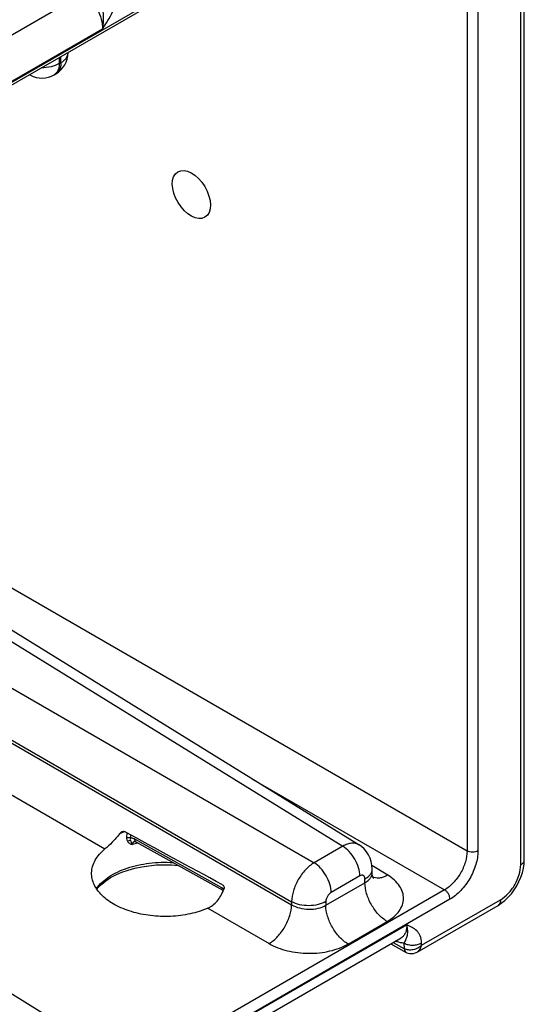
# Model space of a CAD drawing. Header units: inches. Extents: x 0 to 34, y 0 to 22.
# Tile 47 of 111: x 6.5 to 7.5, y 17.1 to 18.9. Entities that reach past the tile are written whole.
import ezdxf

# ---------------------------------------------------------------- set-up
doc = ezdxf.new("R2010")
doc.units = ezdxf.units.IN
doc.header["$LTSCALE"] = 1.87
doc.header["$MEASUREMENT"] = 0
doc.layers.get('0').update_dxf_attribs({"linetype": 'CONTINUOUS'})
doc.layers.add('02___PRT_ALL_AXES', color=7, linetype='CONTINUOUS')

msp = doc.modelspace()

# ---------------------------------------------------------------- linework, layer by layer
at = {"color": 7, "linetype": 'CONTINUOUS'}
for p, q in [((7.4558, 17.3304), (7.4558, 19.3233)), ((7.4492, 17.3212), (7.4492, 19.3141)), ((5.1709, 17.9821), (7.3162, 19.2208)), ((5.1738, 17.9887), (7.3191, 19.2273)), ((7.3506, 19.1975), (7.3506, 17.3468)), ((7.3706, 19.1977), (7.3706, 17.3469)), ((6.6441, 18.9243), (6.3336, 18.745)), ((6.6801, 18.8597), (6.3633, 18.6768)), ((6.6164, 18.8162), (6.6164, 18.8168)), ((6.6003, 18.8075), (6.6003, 18.7961)), ((6.6003, 18.7961), (6.6032, 18.7978)), ((6.6032, 18.7978), (6.6032, 18.8092)), ((6.591, 18.7755), (6.5939, 18.7772)), ((6.5472, 18.7748), (6.5454, 18.7758)), ((6.4907, 17.8433), (7.3506, 17.3468)), ((6.3646, 17.8238), (7.1219, 17.3554)), ((6.394, 17.8266), (7.1519, 17.3579)), ((6.2849, 17.7778), (7.0691, 17.325)), ((6.2435, 17.7061), (7.0278, 17.2533)), ((6.2435, 17.7006), (7.0278, 17.2478)), ((6.2022, 17.629), (6.6844, 17.3505)), ((5.8345, 17.5035), (6.5924, 17.0349)), ((6.9548, 17.4798), (7.3092, 17.2752)), ((6.7243, 17.3803), (6.7241, 17.3713)), ((6.7314, 17.3764), (6.7313, 17.3707)), ((6.8996, 17.279), (6.7395, 17.3683)), ((6.9019, 17.2738), (6.7418, 17.3631)), ((7.1219, 17.3554), (7.0691, 17.325)), ((7.2046, 17.3022), (7.1755, 17.3202)), ((7.1759, 17.307), (7.1759, 17.3135)), ((7.1532, 17.3007), (7.1004, 17.2702)), ((7.1627, 17.2882), (7.1627, 17.2952)), ((7.3092, 17.2752), (5.7045, 16.3486)), ((6.9032, 17.2766), (6.8996, 17.279)), ((6.9019, 17.2738), (6.9021, 17.2737)), ((7.0908, 17.2467), (7.1627, 17.2882)), ((7.3191, 17.2578), (5.7045, 16.3255)), ((7.2669, 17.1731), (7.4121, 17.2569)), ((6.8734, 17.2414), (6.9864, 17.1762)), ((7.0278, 17.2533), (7.0278, 17.2478)), ((7.0908, 17.2536), (7.0908, 17.2467)), ((7.2585, 17.1606), (7.4075, 17.2466)), ((6.9228, 17.0276), (7.2396, 17.2105)), ((7.1315, 17.1754), (7.2034, 17.217)), ((6.9136, 17.0046), (7.2293, 17.1868)), ((7.2105, 17.176), (7.2384, 17.1601)), ((7.2148, 17.1785), (7.2352, 17.1668)), ((7.2352, 17.1668), (7.235, 17.1771)), ((7.2669, 17.1731), (7.2668, 17.1774))]:
    msp.add_line(p, q, dxfattribs=at)
for points in [[(6.739, 17.3641), (6.739, 17.3641), (6.7393, 17.3641), (6.7398, 17.364), (6.7407, 17.3637), (6.7418, 17.3631)], [(7.1759, 17.3135), (7.1755, 17.3201), (7.1743, 17.3271), (7.1721, 17.3336), (7.1692, 17.3398), (7.1656, 17.3454), (7.1613, 17.3504), (7.1563, 17.3548), (7.1519, 17.3579)], [(7.4075, 17.2466), (7.4134, 17.2505), (7.4201, 17.2557), (7.4262, 17.2616), (7.432, 17.2681), (7.4372, 17.2751), (7.4419, 17.2825), (7.446, 17.2903), (7.4495, 17.2984), (7.4523, 17.3066), (7.4543, 17.3149), (7.4555, 17.3232), (7.4558, 17.3304)], [(6.6695, 17.2763), (6.6721, 17.2796), (6.6785, 17.2859), (6.6861, 17.2919), (6.6948, 17.2976), (6.7046, 17.3027), (6.7153, 17.3074), (6.7268, 17.3115), (6.7391, 17.3149), (6.752, 17.3176), (6.7653, 17.3196), (6.779, 17.3209), (6.7928, 17.3213), (6.8066, 17.321), (6.8191, 17.32)], [(7.1787, 17.2967), (7.1788, 17.2966), (7.1787, 17.2967), (7.1782, 17.2975), (7.1774, 17.299), (7.1767, 17.3011), (7.1761, 17.3039), (7.1759, 17.307)], [(7.2384, 17.1601), (7.2395, 17.1595), (7.2424, 17.1584), (7.2454, 17.1578), (7.2486, 17.1577), (7.2519, 17.1581), (7.2551, 17.159), (7.2585, 17.1606)]]:
    msp.add_lwpolyline(points, dxfattribs=at)
for centre, radius, start, end in [((6.5714, 18.8162), 0.045, 300.0008, 359.9992), ((6.5543, 18.7881), 0.0151, 234.5863, 241.7178), ((6.5685, 18.8145), 0.045, 241.7301, 300.0011), ((6.777, 17.2311), 0.1612, 110.8, 111.8831), ((6.7781, 17.2281), 0.1644, 110.5716, 110.8028), ((6.7785, 17.2271), 0.1654, 110.3898, 110.5716), ((6.7736, 17.2394), 0.1522, 111.8651, 114.2658), ((6.7414, 17.3562), 0.00822, 106.2094, 109.1692), ((6.7416, 17.3558), 0.00869, 104.6947, 106.2219), ((6.7877, 17.1682), 0.1977, 102.4263, 105.5573), ((7.1852, 17.3172), 0.0204, 248.4705, 252.6615), ((6.9037, 17.277), 0.00361, 238.5654, 240.8587), ((7.2457, 17.185), 0.021, 240.0695, 240.288), ((7.2408, 17.1645), 0.00508, 232.3674, 240.1981), ((7.2409, 17.1644), 0.00501, 239.4824, 240.4325)]:
    msp.add_arc(centre, radius, start, end, dxfattribs=at)
msp.add_ellipse((8.2664, 16.4848), major_axis=(2.4116, -1.3442), ratio=0.014852, start_param=2.180991, end_param=2.275073, dxfattribs=at)
for points, knots in [([(6.6441, 18.9243), (6.6493, 18.9212), (6.6592, 18.9127), (6.6706, 18.8967), (6.6782, 18.8786), (6.6802, 18.8658), (6.6801, 18.8597)], [0, 0, 0, 0, 0.237052, 0.499139, 0.761692, 1, 1, 1, 1]), ([(6.6801, 18.8597), (6.6811, 18.8648), (6.6823, 18.8756), (6.6816, 18.8919), (6.6797, 18.9057), (6.6776, 18.9166), (6.6763, 18.922), (6.6755, 18.9246)], [0, 0, 0, 0, 0.240937, 0.492197, 0.747202, 0.874583, 1, 1, 1, 1]), ([(6.6801, 18.8597), (6.6833, 18.8648), (6.6899, 18.8752), (6.6987, 18.8911), (6.7051, 18.9074), (6.7072, 18.9188), (6.7073, 18.9242)], [0, 0, 0, 0, 0.258867, 0.517509, 0.769693, 1, 1, 1, 1]), ([(6.6032, 18.7978), (6.6052, 18.7989), (6.6088, 18.8014), (6.6131, 18.8059), (6.6158, 18.8109), (6.6164, 18.8144), (6.6164, 18.8162)], [0, 0, 0, 0, 0.289798, 0.549041, 0.782223, 1, 1, 1, 1]), ([(6.6003, 18.7961), (6.5956, 18.7934), (6.5848, 18.7895), (6.5734, 18.7884), (6.5675, 18.7885)], [0, 0, 0, 0, 0.474453, 1, 1, 1, 1]), ([(6.6003, 18.7961), (6.6003, 18.7938), (6.5999, 18.7895), (6.5982, 18.7835), (6.5952, 18.7787), (6.5924, 18.7763), (6.591, 18.7755)], [0, 0, 0, 0, 0.289805, 0.549049, 0.782227, 1, 1, 1, 1]), ([(6.6032, 18.7978), (6.6032, 18.7955), (6.6029, 18.7912), (6.6011, 18.7852), (6.5982, 18.7804), (6.5954, 18.778), (6.5939, 18.7772)], [0, 0, 0, 0, 0.289805, 0.549049, 0.782227, 1, 1, 1, 1]), ([(6.7111, 17.3781), (6.7118, 17.379), (6.7133, 17.3807), (6.7152, 17.382), (6.7162, 17.3824)], [0, 0, 0, 0, 0.511544, 1, 1, 1, 1]), ([(6.7162, 17.3824), (6.7169, 17.3827), (6.7182, 17.3831), (6.7196, 17.3828), (6.7202, 17.3825)], [0, 0, 0, 0, 0.515575, 1, 1, 1, 1]), ([(6.7111, 17.3781), (6.7069, 17.3727), (6.6984, 17.363), (6.689, 17.3543), (6.6844, 17.3505)], [0, 0, 0, 0, 0.534414, 1, 1, 1, 1]), ([(6.7241, 17.3713), (6.7253, 17.3717), (6.7278, 17.3719), (6.7303, 17.3713), (6.7313, 17.3707)], [0, 0, 0, 0, 0.511076, 1, 1, 1, 1]), ([(6.7241, 17.3713), (6.7241, 17.3707), (6.7242, 17.3684), (6.7249, 17.3662), (6.7257, 17.3647)], [0, 0, 0, 0, 0.265211, 1, 1, 1, 1]), ([(6.7257, 17.3647), (6.7261, 17.365), (6.7278, 17.366), (6.7298, 17.3665), (6.7312, 17.3663)], [0, 0, 0, 0, 0.263234, 1, 1, 1, 1]), ([(6.7257, 17.3647), (6.7266, 17.3632), (6.7293, 17.3604), (6.7328, 17.3591), (6.7347, 17.3586)], [0, 0, 0, 0, 0.481749, 1, 1, 1, 1]), ([(6.7313, 17.3707), (6.7312, 17.3703), (6.731, 17.3688), (6.731, 17.3673), (6.7312, 17.3663)], [0, 0, 0, 0, 0.275094, 1, 1, 1, 1]), ([(6.7312, 17.3663), (6.7314, 17.365), (6.7324, 17.3623), (6.7339, 17.3599), (6.7347, 17.3586)], [0, 0, 0, 0, 0.466148, 1, 1, 1, 1]), ([(6.7395, 17.3683), (6.7388, 17.3686), (6.7362, 17.3699), (6.7334, 17.3707), (6.7313, 17.3707)], [0, 0, 0, 0, 0.274336, 1, 1, 1, 1]), ([(6.7387, 17.364), (6.7376, 17.3636), (6.7361, 17.3626), (6.7349, 17.3605), (6.7347, 17.3592), (6.7347, 17.3586)], [0, 0, 0, 0, 0.488582, 0.735528, 1, 1, 1, 1]), ([(6.7418, 17.3631), (6.7414, 17.3633), (6.7407, 17.3639), (6.7397, 17.3656), (6.7395, 17.3672), (6.7395, 17.3683)], [0, 0, 0, 0, 0.216617, 0.44967, 1, 1, 1, 1]), ([(6.6598, 17.3065), (6.6599, 17.3105), (6.6612, 17.3186), (6.6661, 17.3302), (6.674, 17.3411), (6.6807, 17.3475), (6.6844, 17.3505)], [0, 0, 0, 0, 0.228651, 0.46694, 0.722483, 1, 1, 1, 1]), ([(7.1519, 17.3579), (7.15, 17.3591), (7.1455, 17.3609), (7.1379, 17.3612), (7.1299, 17.3594), (7.1246, 17.3569), (7.1219, 17.3554)], [0, 0, 0, 0, 0.217033, 0.44979, 0.709291, 1, 1, 1, 1]), ([(7.1532, 17.3007), (7.1532, 17.3058), (7.1513, 17.3167), (7.1446, 17.332), (7.1348, 17.3456), (7.1264, 17.3528), (7.1219, 17.3554)], [0, 0, 0, 0, 0.236698, 0.498902, 0.761703, 1, 1, 1, 1]), ([(7.3506, 17.3468), (7.3506, 17.34), (7.3481, 17.3257), (7.3393, 17.3056), (7.3263, 17.2878), (7.3151, 17.2785), (7.3092, 17.2752)], [0, 0, 0, 0, 0.237333, 0.499994, 0.762659, 1, 1, 1, 1]), ([(7.3706, 17.3469), (7.3706, 17.3385), (7.3674, 17.3207), (7.3564, 17.2957), (7.3403, 17.2736), (7.3264, 17.262), (7.3191, 17.2578)], [0, 0, 0, 0, 0.237213, 0.499994, 0.762779, 1, 1, 1, 1]), ([(7.3706, 17.3469), (7.3692, 17.3461), (7.3659, 17.3449), (7.3606, 17.3443), (7.3553, 17.3448), (7.352, 17.346), (7.3506, 17.3468)], [0, 0, 0, 0, 0.236703, 0.498908, 0.761706, 1, 1, 1, 1]), ([(7.4492, 17.3212), (7.4502, 17.3218), (7.452, 17.323), (7.4542, 17.3253), (7.4555, 17.3278), (7.4558, 17.3296), (7.4558, 17.3304)], [0, 0, 0, 0, 0.289803, 0.549039, 0.782223, 1, 1, 1, 1]), ([(6.6687, 17.2777), (6.6747, 17.2862), (6.6875, 17.2973), (6.7075, 17.3084), (6.7254, 17.3156), (6.7451, 17.3211), (6.7732, 17.3258), (6.795, 17.3264), (6.8095, 17.3254)], [0, 0, 0, 0, 0.203253, 0.319955, 0.445591, 0.578618, 0.717002, 1, 1, 1, 1]), ([(7.0691, 17.325), (7.0633, 17.3215), (7.0523, 17.3121), (7.0394, 17.2943), (7.0305, 17.2743), (7.0278, 17.2601), (7.0278, 17.2533)], [0, 0, 0, 0, 0.236838, 0.500005, 0.76317, 1, 1, 1, 1]), ([(7.1004, 17.2702), (7.1004, 17.2753), (7.0985, 17.2862), (7.0918, 17.3015), (7.082, 17.3151), (7.0736, 17.3223), (7.0691, 17.325)], [0, 0, 0, 0, 0.236698, 0.498902, 0.761703, 1, 1, 1, 1]), ([(7.1627, 17.2952), (7.1647, 17.2963), (7.1683, 17.2988), (7.1726, 17.3033), (7.1753, 17.3082), (7.1759, 17.3118), (7.1759, 17.3135)], [0, 0, 0, 0, 0.289801, 0.549041, 0.782223, 1, 1, 1, 1]), ([(7.4121, 17.2569), (7.4174, 17.26), (7.4274, 17.2684), (7.439, 17.2843), (7.447, 17.3023), (7.4492, 17.3151), (7.4492, 17.3212)], [0, 0, 0, 0, 0.237219, 0.5, 0.762783, 1, 1, 1, 1]), ([(6.8734, 17.2414), (6.8631, 17.2368), (6.8406, 17.2298), (6.805, 17.2254), (6.7685, 17.2267), (6.7337, 17.2337), (6.7033, 17.246), (6.6825, 17.2605), (6.6706, 17.2741), (6.6643, 17.2845), (6.6605, 17.2954), (6.6598, 17.3029), (6.6598, 17.3065)], [0, 0, 0, 0, 0.134278, 0.278238, 0.424927, 0.566947, 0.69768, 0.812658, 0.864032, 0.911721, 0.956613, 1, 1, 1, 1]), ([(7.1627, 17.2952), (7.1627, 17.2964), (7.1625, 17.2983), (7.1612, 17.3004), (7.16, 17.3014), (7.1585, 17.302), (7.1561, 17.302), (7.1543, 17.3013), (7.1532, 17.3007)], [0, 0, 0, 0, 0.273833, 0.390775, 0.499989, 0.609205, 0.726152, 1, 1, 1, 1]), ([(7.1627, 17.2882), (7.1647, 17.2893), (7.1683, 17.2918), (7.1726, 17.2964), (7.1753, 17.3015), (7.1759, 17.3052), (7.1759, 17.307)], [0, 0, 0, 0, 0.285918, 0.543652, 0.778173, 1, 1, 1, 1]), ([(7.2046, 17.3022), (7.2024, 17.3009), (7.1981, 17.2989), (7.1914, 17.297), (7.1851, 17.2965), (7.181, 17.2971), (7.1792, 17.2977)], [0, 0, 0, 0, 0.284718, 0.544601, 0.781356, 1, 1, 1, 1]), ([(7.2034, 17.217), (7.2079, 17.2195), (7.2161, 17.2252), (7.2258, 17.2355), (7.2321, 17.2469), (7.2344, 17.2591), (7.2324, 17.2713), (7.2265, 17.2829), (7.2171, 17.2935), (7.2091, 17.2994), (7.2046, 17.3022)], [0, 0, 0, 0, 0.143897, 0.273215, 0.3902, 0.499952, 0.609715, 0.726726, 0.856076, 1, 1, 1, 1]), ([(6.8734, 17.2414), (6.8767, 17.2428), (6.8831, 17.2466), (6.8912, 17.2545), (6.8978, 17.2641), (6.9012, 17.2713), (6.9027, 17.275)], [0, 0, 0, 0, 0.234842, 0.480506, 0.73662, 1, 1, 1, 1]), ([(6.9018, 17.2739), (6.9011, 17.2744), (6.8998, 17.276), (6.8996, 17.2779), (6.8996, 17.279)], [0, 0, 0, 0, 0.447262, 1, 1, 1, 1]), ([(6.9009, 17.2845), (6.9016, 17.2841), (6.9028, 17.2828), (6.9035, 17.2803), (6.9035, 17.2777), (6.903, 17.2759), (6.9027, 17.275)], [0, 0, 0, 0, 0.227651, 0.475092, 0.734776, 1, 1, 1, 1]), ([(7.2034, 17.217), (7.1976, 17.2204), (7.1867, 17.2298), (7.1739, 17.2474), (7.1652, 17.2673), (7.1627, 17.2815), (7.1627, 17.2882)], [0, 0, 0, 0, 0.238298, 0.501098, 0.763301, 1, 1, 1, 1]), ([(7.3191, 17.2578), (7.3191, 17.2594), (7.3185, 17.2629), (7.3164, 17.2677), (7.3133, 17.272), (7.3106, 17.2743), (7.3092, 17.2752)], [0, 0, 0, 0, 0.236697, 0.498902, 0.761703, 1, 1, 1, 1]), ([(7.1004, 17.2702), (7.099, 17.2694), (7.0965, 17.2672), (7.0935, 17.2631), (7.0914, 17.2585), (7.0908, 17.2552), (7.0908, 17.2536)], [0, 0, 0, 0, 0.237222, 0.500006, 0.762787, 1, 1, 1, 1]), ([(7.4121, 17.2569), (7.4121, 17.2558), (7.412, 17.2536), (7.4111, 17.2506), (7.4096, 17.2482), (7.4082, 17.2471), (7.4075, 17.2466)], [0, 0, 0, 0, 0.289809, 0.549045, 0.782228, 1, 1, 1, 1]), ([(6.9864, 17.1762), (6.9922, 17.1796), (7.0032, 17.1891), (7.016, 17.2068), (7.0249, 17.2268), (7.0277, 17.241), (7.0278, 17.2478)], [0, 0, 0, 0, 0.236723, 0.500006, 0.763286, 1, 1, 1, 1]), ([(7.0908, 17.2536), (7.0864, 17.2511), (7.076, 17.2473), (7.0594, 17.2454), (7.0427, 17.2471), (7.0323, 17.2508), (7.0278, 17.2533)], [0, 0, 0, 0, 0.236704, 0.498908, 0.761706, 1, 1, 1, 1]), ([(7.0278, 17.2478), (7.0323, 17.2451), (7.0427, 17.241), (7.0594, 17.2388), (7.076, 17.2404), (7.0864, 17.2441), (7.0908, 17.2467)], [0, 0, 0, 0, 0.240624, 0.503499, 0.764481, 1, 1, 1, 1]), ([(7.1315, 17.1754), (7.1257, 17.1789), (7.1148, 17.1883), (7.102, 17.2059), (7.0933, 17.2258), (7.0908, 17.24), (7.0908, 17.2467)], [0, 0, 0, 0, 0.238298, 0.501098, 0.763301, 1, 1, 1, 1]), ([(7.2396, 17.2105), (7.2396, 17.2079), (7.2393, 17.2029), (7.2374, 17.196), (7.2341, 17.1905), (7.231, 17.1878), (7.2293, 17.1868)], [0, 0, 0, 0, 0.291514, 0.550967, 0.783278, 1, 1, 1, 1]), ([(7.235, 17.1771), (7.2357, 17.1785), (7.2369, 17.181), (7.2386, 17.1847), (7.24, 17.1881), (7.2413, 17.1931), (7.2417, 17.2008), (7.2405, 17.2071), (7.2396, 17.2105)], [0, 0, 0, 0, 0.134078, 0.244085, 0.346115, 0.450942, 0.693626, 1, 1, 1, 1]), ([(7.2668, 17.1774), (7.2668, 17.1819), (7.2656, 17.1884), (7.2617, 17.1957), (7.2569, 17.2014), (7.2494, 17.2064), (7.2428, 17.2092), (7.2396, 17.2105)], [0, 0, 0, 0, 0.290808, 0.418066, 0.537967, 0.768911, 1, 1, 1, 1]), ([(6.9864, 17.1762), (6.9914, 17.1733), (7.0024, 17.1681), (7.0265, 17.1607), (7.0591, 17.1569), (7.0917, 17.1603), (7.1157, 17.1675), (7.1265, 17.1726), (7.1315, 17.1754)], [0, 0, 0, 0, 0.115576, 0.239619, 0.502137, 0.763488, 0.886166, 1, 1, 1, 1]), ([(7.235, 17.1771), (7.2337, 17.1771), (7.2283, 17.1775), (7.223, 17.1792), (7.2191, 17.181)], [0, 0, 0, 0, 0.231642, 1, 1, 1, 1]), ([(7.235, 17.1771), (7.2373, 17.1758), (7.2425, 17.1739), (7.2509, 17.1731), (7.2593, 17.1741), (7.2646, 17.1761), (7.2668, 17.1774)], [0, 0, 0, 0, 0.236673, 0.498901, 0.761728, 1, 1, 1, 1]), ([(7.2669, 17.1731), (7.2648, 17.171), (7.2612, 17.1684), (7.2558, 17.166), (7.2501, 17.1644), (7.243, 17.1639), (7.2375, 17.1655), (7.2352, 17.1668)], [0, 0, 0, 0, 0.254585, 0.386176, 0.517749, 0.771154, 1, 1, 1, 1]), ([(7.2352, 17.1668), (7.2352, 17.1655), (7.2355, 17.1632), (7.2369, 17.1611), (7.2377, 17.1605)], [0, 0, 0, 0, 0.546031, 1, 1, 1, 1]), ([(7.2352, 17.1668), (7.2352, 17.1662), (7.2354, 17.1644), (7.236, 17.1626), (7.2367, 17.1616)], [0, 0, 0, 0, 0.279549, 1, 1, 1, 1]), ([(7.2585, 17.1606), (7.2606, 17.1618), (7.2643, 17.1656), (7.2662, 17.1705), (7.2669, 17.1731)], [0, 0, 0, 0, 0.470198, 1, 1, 1, 1]), ([(7.2367, 17.1616), (7.2368, 17.1614), (7.2373, 17.1609), (7.2379, 17.1604), (7.2383, 17.1601)], [0, 0, 0, 0, 0.257211, 1, 1, 1, 1])]:
    msp.add_open_spline(points, degree=3, knots=knots, dxfattribs=at)
msp.add_open_spline([(7.1792, 17.2977), (7.1792, 17.2977), (7.1791, 17.2977), (7.1791, 17.2977)], degree=3, dxfattribs=at)
at = {"layer": '02___PRT_ALL_AXES', "color": 7, "linetype": 'CONTINUOUS'}
msp.add_ellipse((6.8433, 18.555), major_axis=(-0.025, 0.0418), ratio=0.587318, dxfattribs=at)

doc.saveas('drawing.dxf')
